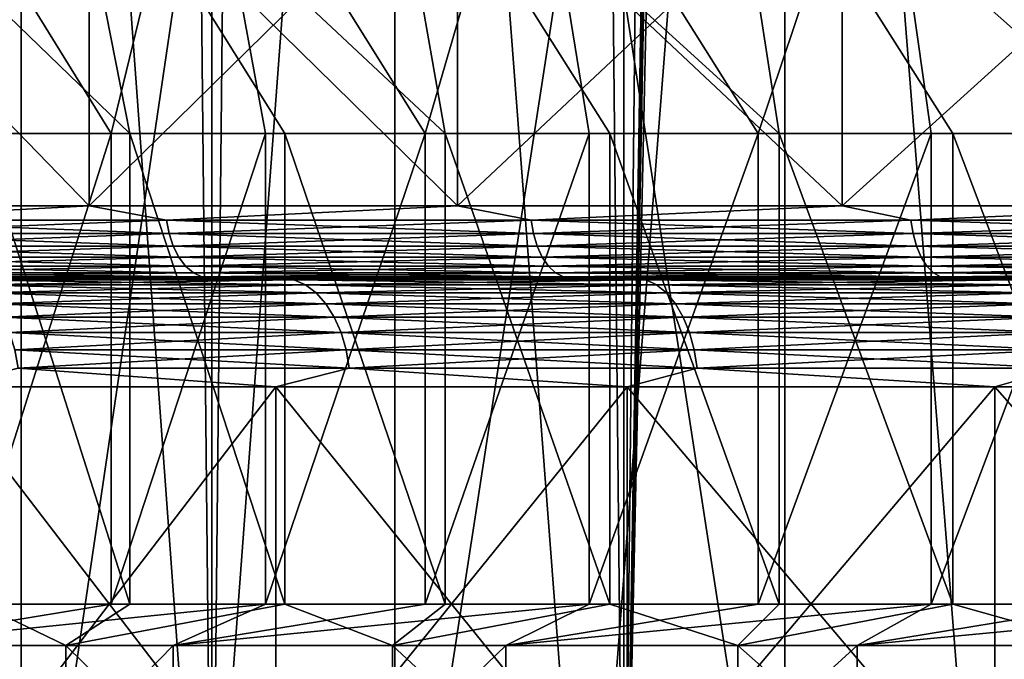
# Model space of a CAD drawing. Header units: metres. Extents: x -30 to 30, y -76 to 64.
# Tile 47 of 256: x -13.17 to -10.45, y -52.95 to -51.19. Entities that reach past the tile are written whole.
import ezdxf

# ---------------------------------------------------------------- set-up
doc = ezdxf.new("R2010")
doc.units = ezdxf.units.M
doc.layers.add('solid_508511', color=7, linetype='CONTINUOUS')

msp = doc.modelspace()

# ---------------------------------------------------------------- linework, layer by layer
at = {"layer": 'solid_508511'}
for points in [[(-13.734632, -54, -18.448845), (-13.734634, 57.5, -18.448843), (-12.638735, 57.5, -19.2162)], [(-12.638689, -54, 19.216232), (-12.638735, 57.5, 19.2162), (-13.734634, 57.5, 18.448843)], [(-13.734632, -54, 18.448845), (-12.638689, -54, 19.216232), (-13.734634, 57.5, 18.448843)], [(-12.638689, -54, -19.216232), (-13.734632, -54, -18.448845), (-12.638735, 57.5, -19.2162)], [(-12.638689, -54, -19.216232), (-12.638735, 57.5, -19.2162), (-11.499999, 57.5, -19.918583)], [(-11.499981, -54, 19.918594), (-11.499999, 57.5, 19.918583), (-12.638735, 57.5, 19.2162)], [(-12.638689, -54, 19.216232), (-11.499981, -54, 19.918594), (-12.638735, 57.5, 19.2162)], [(-11.499981, -54, -19.918594), (-12.638689, -54, -19.216232), (-11.499999, 57.5, -19.918583)], [(-10.599998, 30.00028, -20.411762), (-11.499981, -54, -19.918594), (-11.499999, 57.5, -19.918583)], [(-10.322361, -54, 20.55356), (-10.35, -0.000038, 20.539658), (-11.499999, 57.5, 19.918583)], [(-11.499981, -54, 19.918594), (-10.322361, -54, 20.55356), (-11.499999, 57.5, 19.918583)], [(-10.599998, 30.00028, -20.411762), (-10.599998, 0.000281, -20.411762), (-11.499981, -54, -19.918594)], [(-10.599998, 0.000281, -20.411762), (-10.575622, -0.718521, -20.424402), (-11.499981, -54, -19.918594)], [(-10.575622, -0.718521, -20.424402), (-10.502293, -1.435874, -20.462206), (-11.499981, -54, -19.918594)], [(-10.502293, -1.435874, -20.462206), (-10.379053, -2.15293, -20.52499), (-11.499981, -54, -19.918594)], [(-10.379053, -2.15293, -20.52499), (-10.322361, -54, -20.55356), (-11.499981, -54, -19.918594)], [(-13.662984, -54, -15.947504), (-13.165685, -47, -16.360464), (-14.147262, -47, -15.519495)], [(-13.662984, -54, 15.947504), (-14.147262, -47, 15.519495), (-13.165685, -47, 16.360464)], [(-13.662984, -54, -15.947504), (-13.165399, -54, -16.360693), (-13.165685, -47, -16.360464)], [(-13.165399, -54, 16.360693), (-13.662984, -54, 15.947504), (-13.165685, -47, 16.360464)], [(-12.655327, -54, -16.758362), (-12.133348, -47, -17.14006), (-13.165685, -47, -16.360464)], [(-13.165399, -54, -16.360693), (-12.655327, -54, -16.758362), (-13.165685, -47, -16.360464)], [(-13.165399, -54, 16.360693), (-13.165685, -47, 16.360464), (-12.133348, -47, 17.14006)], [(-12.655327, -54, 16.758362), (-13.165399, -54, 16.360693), (-12.133348, -47, 17.14006)], [(-12.655327, -54, -16.758362), (-12.133249, -54, -17.140135), (-12.133348, -47, -17.14006)], [(-12.133249, -54, 17.140135), (-12.655327, -54, 16.758362), (-12.133348, -47, 17.14006)], [(-11.055075, -54, -17.854561), (-11.054778, -47, -17.854742), (-12.133348, -47, -17.14006)], [(-11.599664, -54, -17.505651), (-11.055075, -54, -17.854561), (-12.133348, -47, -17.14006)], [(-12.133249, -54, -17.140135), (-11.599664, -54, -17.505651), (-12.133348, -47, -17.14006)], [(-12.133249, -54, 17.140135), (-12.133348, -47, 17.14006), (-11.054778, -47, 17.854742)], [(-11.599664, -54, 17.505651), (-12.133249, -54, 17.140135), (-11.054778, -47, 17.854742)], [(-11.055075, -54, 17.854561), (-11.599664, -54, 17.505651), (-11.054778, -47, 17.854742)], [(-11.055075, -54, -17.854561), (-10.499999, -54, -18.186533), (-11.054778, -47, -17.854742)], [(-10.499999, -54, 18.186533), (-11.055075, -54, 17.854561), (-11.054778, -47, 17.854742)], [(-10.499999, -54, -18.186533), (-9.935271, -47, -18.501095), (-11.054778, -47, -17.854742)], [(-10.499999, -54, 18.186533), (-11.054778, -47, 17.854742), (-9.935271, -47, 18.501095)], [(-10.499999, -54, -18.186533), (-9.934964, -54, -18.501257), (-9.935271, -47, -18.501095)], [(-9.934964, -54, 18.501257), (-10.499999, -54, 18.186533), (-9.935271, -47, 18.501095)], [(-12.865395, -51.5, -12.731521), (-13.062384, -50.5, -13.349817), (-13.899855, -50.5, -12.475469)], [(-12.865395, -51.5, -12.731521), (-13.899855, -50.5, -12.475469), (-13.279764, -51.5, -12.298694)], [(-12.917183, -51.5, 12.678974), (-13.536128, -50.5, 12.869207), (-12.673567, -50.5, 13.719481)], [(-13.329665, -51.5, 12.244592), (-13.536128, -50.5, 12.869207), (-12.917183, -51.5, 12.678974)], [(-11.994362, -51.5, -13.555268), (-12.169616, -50.5, -14.168408), (-13.062384, -50.5, -13.349817)], [(-12.436663, -51.5, -13.150643), (-13.062384, -50.5, -13.349817), (-12.865395, -51.5, -12.731521)], [(-11.994362, -51.5, -13.555268), (-13.062384, -50.5, -13.349817), (-12.436663, -51.5, -13.150643)], [(-12.917183, -51.5, 12.678974), (-12.673567, -50.5, 13.719481), (-12.490348, -51.5, 13.099665)], [(-12.049629, -51.5, 13.506163), (-12.673567, -50.5, 13.719481), (-11.758, -50.5, 14.511817)], [(-12.490348, -51.5, 13.099665), (-12.673567, -50.5, 13.719481), (-12.049629, -51.5, 13.506163)], [(-11.071388, -51.5, -14.319021), (-11.225897, -50.5, -14.927249), (-12.169616, -50.5, -14.168408)], [(-11.539145, -51.5, -13.944825), (-12.169616, -50.5, -14.168408), (-11.994362, -51.5, -13.555268)], [(-11.071388, -51.5, -14.319021), (-12.169616, -50.5, -14.168408), (-11.539145, -51.5, -13.944825)], [(-12.049629, -51.5, 13.506163), (-11.758, -50.5, 14.511817), (-11.595808, -51.5, 13.897742)], [(-11.12953, -51.5, 14.273877), (-11.758, -50.5, 14.511817), (-10.792572, -50.5, 15.243484)], [(-11.595808, -51.5, 13.897742), (-11.758, -50.5, 14.511817), (-11.12953, -51.5, 14.273877)], [(-10.099211, -51.5, -15.020517), (-10.234916, -50.5, -15.623378), (-11.225897, -50.5, -14.927249)], [(-10.591124, -51.5, -14.67781), (-11.225897, -50.5, -14.927249), (-11.071388, -51.5, -14.319021)], [(-10.099211, -51.5, -15.020517), (-11.225897, -50.5, -14.927249), (-10.591124, -51.5, -14.67781)], [(-11.12953, -51.5, 14.273877), (-10.792572, -50.5, 15.243484), (-10.651041, -51.5, 14.634388)], [(-10.160522, -51.5, 14.979113), (-10.792572, -50.5, 15.243484), (-9.782268, -50.5, 15.91071)], [(-10.651041, -51.5, 14.634388), (-10.792572, -50.5, 15.243484), (-10.160522, -51.5, 14.979113)], [(-13.945491, -51.700001, -15.297493), (-13.945491, -50.700001, -15.297493), (-12.977312, -50.700001, -16.126976)], [(-12.977312, -51.700001, -16.126976), (-13.945491, -51.700001, -15.297493), (-12.977312, -50.700001, -16.126976)], [(-12.977312, -51.700001, 16.126976), (-12.977312, -50.700001, 16.126976), (-13.945491, -50.700001, 15.297493)], [(-13.945491, -51.700001, 15.297493), (-12.977312, -51.700001, 16.126976), (-13.945491, -50.700001, 15.297493)], [(-12.977312, -51.700001, -16.126976), (-12.977312, -50.700001, -16.126976), (-11.959907, -50.700001, -16.895285)], [(-11.959907, -51.700001, -16.895285), (-12.977312, -51.700001, -16.126976), (-11.959907, -50.700001, -16.895285)], [(-11.959907, -51.700001, 16.895285), (-11.959907, -50.700001, 16.895285), (-12.977312, -50.700001, 16.126976)], [(-12.977312, -51.700001, 16.126976), (-11.959907, -51.700001, 16.895285), (-12.977312, -50.700001, 16.126976)], [(-11.959907, -51.700001, -16.895285), (-11.959907, -50.700001, -16.895285), (-10.897133, -50.700001, -17.599503)], [(-10.897133, -51.700001, -17.599503), (-11.959907, -51.700001, -16.895285), (-10.897133, -50.700001, -17.599503)], [(-10.897133, -51.700001, 17.599503), (-10.897133, -50.700001, 17.599503), (-11.959907, -50.700001, 16.895285)], [(-11.959907, -51.700001, 16.895285), (-10.897133, -51.700001, 17.599503), (-11.959907, -50.700001, 16.895285)], [(-10.897133, -51.700001, -17.599503), (-10.897133, -50.700001, -17.599503), (-9.793023, -50.700001, -18.236959)], [(-9.793023, -51.700001, -18.236959), (-10.897133, -51.700001, -17.599503), (-9.793023, -50.700001, -18.236959)], [(-9.793023, -51.700001, 18.236959), (-9.793023, -50.700001, 18.236959), (-10.897133, -50.700001, 17.599503)], [(-10.897133, -51.700001, 17.599503), (-9.793023, -51.700001, 18.236959), (-10.897133, -50.700001, 17.599503)], [(-12.917183, -51.5, 12.678974), (-12.917183, -52.799999, 12.678974), (-13.329665, -52.799999, 12.244592)], [(-13.329665, -51.5, 12.244592), (-12.917183, -51.5, 12.678974), (-13.329665, -52.799999, 12.244592)], [(-13.279764, -51.5, -12.298694), (-13.279764, -52.799999, -12.298694), (-12.865395, -52.799999, -12.731521)], [(-12.865395, -51.5, -12.731521), (-13.279764, -51.5, -12.298694), (-12.865395, -52.799999, -12.731521)], [(-12.490348, -51.5, 13.099665), (-12.490348, -52.799999, 13.099665), (-12.917183, -52.799999, 12.678974)], [(-12.917183, -51.5, 12.678974), (-12.490348, -51.5, 13.099665), (-12.917183, -52.799999, 12.678974)], [(-12.865395, -51.5, -12.731521), (-12.865395, -52.799999, -12.731521), (-12.436663, -52.799999, -13.150643)], [(-12.436663, -51.5, -13.150643), (-12.865395, -51.5, -12.731521), (-12.436663, -52.799999, -13.150643)], [(-12.049629, -51.5, 13.506163), (-12.049629, -52.799999, 13.506163), (-12.490348, -52.799999, 13.099665)], [(-12.490348, -51.5, 13.099665), (-12.049629, -51.5, 13.506163), (-12.490348, -52.799999, 13.099665)], [(-12.436663, -51.5, -13.150643), (-12.436663, -52.799999, -13.150643), (-11.994362, -52.799999, -13.555268)], [(-11.994362, -51.5, -13.555268), (-12.436663, -51.5, -13.150643), (-11.994362, -52.799999, -13.555268)], [(-11.595808, -51.5, 13.897742), (-11.595808, -52.799999, 13.897742), (-12.049629, -52.799999, 13.506163)], [(-12.049629, -51.5, 13.506163), (-11.595808, -51.5, 13.897742), (-12.049629, -52.799999, 13.506163)], [(-11.994362, -51.5, -13.555268), (-11.994362, -52.799999, -13.555268), (-11.539145, -52.799999, -13.944825)], [(-11.539145, -51.5, -13.944825), (-11.994362, -51.5, -13.555268), (-11.539145, -52.799999, -13.944825)], [(-11.12953, -51.5, 14.273877), (-11.12953, -52.799999, 14.273877), (-11.595808, -52.799999, 13.897742)], [(-11.595808, -51.5, 13.897742), (-11.12953, -51.5, 14.273877), (-11.595808, -52.799999, 13.897742)], [(-11.539145, -51.5, -13.944825), (-11.539145, -52.799999, -13.944825), (-11.071388, -52.799999, -14.319021)], [(-11.071388, -51.5, -14.319021), (-11.539145, -51.5, -13.944825), (-11.071388, -52.799999, -14.319021)], [(-10.651041, -51.5, 14.634388), (-10.651041, -52.799999, 14.634388), (-11.12953, -52.799999, 14.273877)], [(-11.12953, -51.5, 14.273877), (-10.651041, -51.5, 14.634388), (-11.12953, -52.799999, 14.273877)], [(-11.071388, -51.5, -14.319021), (-11.071388, -52.799999, -14.319021), (-10.591124, -52.799999, -14.67781)], [(-10.591124, -51.5, -14.67781), (-11.071388, -51.5, -14.319021), (-10.591124, -52.799999, -14.67781)], [(-10.160522, -51.5, 14.979113), (-10.160522, -52.799999, 14.979113), (-10.651041, -52.799999, 14.634388)], [(-10.651041, -51.5, 14.634388), (-10.160522, -51.5, 14.979113), (-10.651041, -52.799999, 14.634388)], [(-10.591124, -51.5, -14.67781), (-10.591124, -52.799999, -14.67781), (-10.099211, -52.799999, -15.020517)], [(-10.099211, -51.5, -15.020517), (-10.591124, -51.5, -14.67781), (-10.099211, -52.799999, -15.020517)], [(-13.724091, -51.739017, 15.491296), (-12.977312, -51.700001, 16.126976), (-13.945491, -51.700001, 15.297493)], [(-13.724091, -51.739017, -15.491296), (-13.945491, -51.700001, -15.297493), (-12.977312, -51.700001, -16.126976)], [(-13.724091, -51.739017, 15.491296), (-12.763711, -51.739017, 16.291674), (-12.977312, -51.700001, 16.126976)], [(-12.763711, -51.739017, -16.291674), (-13.724091, -51.739017, -15.491296), (-12.977312, -51.700001, -16.126976)], [(-12.763711, -51.739017, 16.291674), (-11.959907, -51.700001, 16.895285), (-12.977312, -51.700001, 16.126976)], [(-12.763711, -51.739017, -16.291674), (-12.977312, -51.700001, -16.126976), (-11.959907, -51.700001, -16.895285)], [(-12.763711, -51.739017, 16.291674), (-11.756757, -51.739017, 17.032604), (-11.959907, -51.700001, 16.895285)], [(-11.756757, -51.739017, -17.032604), (-12.763711, -51.739017, -16.291674), (-11.959907, -51.700001, -16.895285)], [(-11.756757, -51.739017, 17.032604), (-10.897133, -51.700001, 17.599503), (-11.959907, -51.700001, 16.895285)], [(-11.756757, -51.739017, -17.032604), (-11.959907, -51.700001, -16.895285), (-10.897133, -51.700001, -17.599503)], [(-11.756757, -51.739017, 17.032604), (-10.706904, -51.739017, 17.711384), (-10.897133, -51.700001, 17.599503)], [(-10.706904, -51.739017, -17.711384), (-11.756757, -51.739017, -17.032604), (-10.897133, -51.700001, -17.599503)], [(-10.706904, -51.739017, 17.711384), (-9.793023, -51.700001, 18.236959), (-10.897133, -51.700001, 17.599503)], [(-10.706904, -51.739017, -17.711384), (-10.897133, -51.700001, -17.599503), (-9.793023, -51.700001, -18.236959)], [(-10.706904, -51.739017, 17.711384), (-9.617984, -51.739017, 18.325537), (-9.793023, -51.700001, 18.236959)], [(-9.617984, -51.739017, -18.325537), (-10.706904, -51.739017, -17.711384), (-9.793023, -51.700001, -18.236959)], [(-12.756682, -51.776573, 16.282701), (-12.763711, -51.739017, 16.291674), (-13.724091, -51.739017, 15.491296)], [(-13.716534, -51.776573, 15.482766), (-12.756682, -51.776573, 16.282701), (-13.724091, -51.739017, 15.491296)], [(-13.716534, -51.776573, -15.482766), (-13.724091, -51.739017, -15.491296), (-12.763711, -51.739017, -16.291674)], [(-12.756682, -51.776573, -16.282701), (-13.716534, -51.776573, -15.482766), (-12.763711, -51.739017, -16.291674)], [(-11.750283, -51.776573, 17.023224), (-11.756757, -51.739017, 17.032604), (-12.763711, -51.739017, 16.291674)], [(-12.756682, -51.776573, 16.282701), (-11.750283, -51.776573, 17.023224), (-12.763711, -51.739017, 16.291674)], [(-12.756682, -51.776573, -16.282701), (-12.763711, -51.739017, -16.291674), (-11.756757, -51.739017, -17.032604)], [(-11.750283, -51.776573, -17.023224), (-12.756682, -51.776573, -16.282701), (-11.756757, -51.739017, -17.032604)], [(-10.701009, -51.776573, 17.701632), (-10.706904, -51.739017, 17.711384), (-11.756757, -51.739017, 17.032604)], [(-11.750283, -51.776573, 17.023224), (-10.701009, -51.776573, 17.701632), (-11.756757, -51.739017, 17.032604)], [(-11.750283, -51.776573, -17.023224), (-11.756757, -51.739017, -17.032604), (-10.706904, -51.739017, -17.711384)], [(-10.701009, -51.776573, -17.701632), (-11.750283, -51.776573, -17.023224), (-10.706904, -51.739017, -17.711384)], [(-9.612688, -51.776573, 18.315447), (-9.617984, -51.739017, 18.325537), (-10.706904, -51.739017, 17.711384)], [(-10.701009, -51.776573, 17.701632), (-9.612688, -51.776573, 18.315447), (-10.706904, -51.739017, 17.711384)], [(-10.701009, -51.776573, -17.701632), (-10.706904, -51.739017, -17.711384), (-9.617984, -51.739017, -18.325537)], [(-9.612688, -51.776573, -18.315447), (-10.701009, -51.776573, -17.701632), (-9.617984, -51.739017, -18.325537)], [(-12.745267, -51.81118, 16.268131), (-12.756682, -51.776573, 16.282701), (-13.716534, -51.776573, 15.482766)], [(-13.704259, -51.81118, 15.46891), (-12.745267, -51.81118, 16.268131), (-13.716534, -51.776573, 15.482766)], [(-13.704259, -51.81118, -15.46891), (-13.716534, -51.776573, -15.482766), (-12.756682, -51.776573, -16.282701)], [(-12.745267, -51.81118, -16.268131), (-13.704259, -51.81118, -15.46891), (-12.756682, -51.776573, -16.282701)], [(-11.739768, -51.81118, 17.00799), (-11.750283, -51.776573, 17.023224), (-12.756682, -51.776573, 16.282701)], [(-12.745267, -51.81118, 16.268131), (-11.739768, -51.81118, 17.00799), (-12.756682, -51.776573, 16.282701)], [(-12.745267, -51.81118, -16.268131), (-12.756682, -51.776573, -16.282701), (-11.750283, -51.776573, -17.023224)], [(-11.739768, -51.81118, -17.00799), (-12.745267, -51.81118, -16.268131), (-11.750283, -51.776573, -17.023224)], [(-10.691433, -51.81118, 17.685789), (-10.701009, -51.776573, 17.701632), (-11.750283, -51.776573, 17.023224)], [(-11.739768, -51.81118, 17.00799), (-10.691433, -51.81118, 17.685789), (-11.750283, -51.776573, 17.023224)], [(-11.739768, -51.81118, -17.00799), (-11.750283, -51.776573, -17.023224), (-10.701009, -51.776573, -17.701632)], [(-10.691433, -51.81118, -17.685789), (-11.739768, -51.81118, -17.00799), (-10.701009, -51.776573, -17.701632)], [(-9.604085, -51.81118, 18.299055), (-9.612688, -51.776573, 18.315447), (-10.701009, -51.776573, 17.701632)], [(-10.691433, -51.81118, 17.685789), (-9.604085, -51.81118, 18.299055), (-10.701009, -51.776573, 17.701632)], [(-10.691433, -51.81118, -17.685789), (-10.701009, -51.776573, -17.701632), (-9.612688, -51.776573, -18.315447)], [(-9.604085, -51.81118, -18.299055), (-10.691433, -51.81118, -17.685789), (-9.612688, -51.776573, -18.315447)], [(-12.729902, -51.841503, 16.24852), (-12.745267, -51.81118, 16.268131), (-13.704259, -51.81118, 15.46891)], [(-13.687739, -51.841503, 15.450263), (-12.729902, -51.841503, 16.24852), (-13.704259, -51.81118, 15.46891)], [(-13.687739, -51.841503, -15.450263), (-13.704259, -51.81118, -15.46891), (-12.745267, -51.81118, -16.268131)], [(-12.729902, -51.841503, -16.24852), (-13.687739, -51.841503, -15.450263), (-12.745267, -51.81118, -16.268131)], [(-11.725616, -51.841503, 16.987488), (-11.739768, -51.81118, 17.00799), (-12.745267, -51.81118, 16.268131)], [(-12.729902, -51.841503, 16.24852), (-11.725616, -51.841503, 16.987488), (-12.745267, -51.81118, 16.268131)], [(-12.729902, -51.841503, -16.24852), (-12.745267, -51.81118, -16.268131), (-11.739768, -51.81118, -17.00799)], [(-11.725616, -51.841503, -16.987488), (-12.729902, -51.841503, -16.24852), (-11.739768, -51.81118, -17.00799)], [(-10.678545, -51.841503, 17.664471), (-10.691433, -51.81118, 17.685789), (-11.739768, -51.81118, 17.00799)], [(-11.725616, -51.841503, 16.987488), (-10.678545, -51.841503, 17.664471), (-11.739768, -51.81118, 17.00799)], [(-11.725616, -51.841503, -16.987488), (-11.739768, -51.81118, -17.00799), (-10.691433, -51.81118, -17.685789)], [(-10.678545, -51.841503, -17.664471), (-11.725616, -51.841503, -16.987488), (-10.691433, -51.81118, -17.685789)], [(-9.592508, -51.841503, 18.276997), (-9.604085, -51.81118, 18.299055), (-10.691433, -51.81118, 17.685789)], [(-10.678545, -51.841503, 17.664471), (-9.592508, -51.841503, 18.276997), (-10.691433, -51.81118, 17.685789)], [(-10.678545, -51.841503, -17.664471), (-10.691433, -51.81118, -17.685789), (-9.604085, -51.81118, -18.299055)], [(-9.592508, -51.841503, -18.276997), (-10.678545, -51.841503, -17.664471), (-9.604085, -51.81118, -18.299055)], [(-12.711183, -51.866383, 16.224627), (-12.729902, -51.841503, 16.24852), (-13.687739, -51.841503, 15.450263)], [(-13.66761, -51.866383, 15.427543), (-12.711183, -51.866383, 16.224627), (-13.687739, -51.841503, 15.450263)], [(-13.66761, -51.866383, -15.427543), (-13.687739, -51.841503, -15.450263), (-12.729902, -51.841503, -16.24852)], [(-12.711183, -51.866383, -16.224627), (-13.66761, -51.866383, -15.427543), (-12.729902, -51.841503, -16.24852)], [(-11.708373, -51.866383, 16.962507), (-11.725616, -51.841503, 16.987488), (-12.729902, -51.841503, 16.24852)], [(-12.711183, -51.866383, 16.224627), (-11.708373, -51.866383, 16.962507), (-12.729902, -51.841503, 16.24852)], [(-12.711183, -51.866383, -16.224627), (-12.729902, -51.841503, -16.24852), (-11.725616, -51.841503, -16.987488)], [(-11.708373, -51.866383, -16.962507), (-12.711183, -51.866383, -16.224627), (-11.725616, -51.841503, -16.987488)], [(-10.662841, -51.866383, 17.638494), (-10.678545, -51.841503, 17.664471), (-11.725616, -51.841503, 16.987488)], [(-11.708373, -51.866383, 16.962507), (-10.662841, -51.866383, 17.638494), (-11.725616, -51.841503, 16.987488)], [(-11.708373, -51.866383, -16.962507), (-11.725616, -51.841503, -16.987488), (-10.678545, -51.841503, -17.664471)], [(-10.662841, -51.866383, -17.638494), (-11.708373, -51.866383, -16.962507), (-10.678545, -51.841503, -17.664471)], [(-9.578402, -51.866383, 18.25012), (-9.592508, -51.841503, 18.276997), (-10.678545, -51.841503, 17.664471)], [(-10.662841, -51.866383, 17.638494), (-9.578402, -51.866383, 18.25012), (-10.678545, -51.841503, 17.664471)], [(-10.662841, -51.866383, -17.638494), (-10.678545, -51.841503, -17.664471), (-9.592508, -51.841503, -18.276997)], [(-9.578402, -51.866383, -18.25012), (-10.662841, -51.866383, -17.638494), (-9.592508, -51.841503, -18.276997)], [(-12.689827, -51.88485, 16.197367), (-12.711183, -51.866383, 16.224627), (-13.66761, -51.866383, 15.427543)], [(-13.644648, -51.88485, 15.401623), (-12.689827, -51.88485, 16.197367), (-13.66761, -51.866383, 15.427543)], [(-13.644648, -51.88485, -15.401623), (-13.66761, -51.866383, -15.427543), (-12.711183, -51.866383, -16.224627)], [(-12.689827, -51.88485, -16.197367), (-13.644648, -51.88485, -15.401623), (-12.711183, -51.866383, -16.224627)], [(-12.666657, -51.896202, 16.167793), (-12.689827, -51.88485, 16.197367), (-13.644648, -51.88485, 15.401623)], [(-13.619735, -51.896202, 15.373503), (-12.666657, -51.896202, 16.167793), (-13.644648, -51.88485, 15.401623)], [(-13.619735, -51.896202, -15.373503), (-13.644648, -51.88485, -15.401623), (-12.689827, -51.88485, -16.197367)], [(-12.666657, -51.896202, -16.167793), (-13.619735, -51.896202, -15.373503), (-12.689827, -51.88485, -16.197367)], [(-11.688702, -51.88485, 16.934008), (-11.708373, -51.866383, 16.962507), (-12.711183, -51.866383, 16.224627)], [(-12.689827, -51.88485, 16.197367), (-11.688702, -51.88485, 16.934008), (-12.711183, -51.866383, 16.224627)], [(-12.689827, -51.88485, -16.197367), (-12.711183, -51.866383, -16.224627), (-11.708373, -51.866383, -16.962507)], [(-11.688702, -51.88485, -16.934008), (-12.689827, -51.88485, -16.197367), (-11.708373, -51.866383, -16.962507)], [(-11.667361, -51.896202, 16.90309), (-11.688702, -51.88485, 16.934008), (-12.689827, -51.88485, 16.197367)], [(-12.666657, -51.896202, 16.167793), (-11.667361, -51.896202, 16.90309), (-12.689827, -51.88485, 16.197367)], [(-12.666657, -51.896202, -16.167793), (-12.689827, -51.88485, -16.197367), (-11.688702, -51.88485, -16.934008)], [(-11.667361, -51.896202, -16.90309), (-12.666657, -51.896202, -16.167793), (-11.688702, -51.88485, -16.934008)], [(-10.644927, -51.88485, 17.60886), (-10.662841, -51.866383, 17.638494), (-11.708373, -51.866383, 16.962507)], [(-11.688702, -51.88485, 16.934008), (-10.644927, -51.88485, 17.60886), (-11.708373, -51.866383, 16.962507)], [(-11.688702, -51.88485, -16.934008), (-11.708373, -51.866383, -16.962507), (-10.662841, -51.866383, -17.638494)], [(-10.644927, -51.88485, -17.60886), (-11.688702, -51.88485, -16.934008), (-10.662841, -51.866383, -17.638494)], [(-10.625491, -51.896202, 17.57671), (-10.644927, -51.88485, 17.60886), (-11.688702, -51.88485, 16.934008)], [(-11.667361, -51.896202, 16.90309), (-10.625491, -51.896202, 17.57671), (-11.688702, -51.88485, 16.934008)], [(-11.667361, -51.896202, -16.90309), (-11.688702, -51.88485, -16.934008), (-10.644927, -51.88485, -17.60886)], [(-10.625491, -51.896202, -17.57671), (-11.667361, -51.896202, -16.90309), (-10.644927, -51.88485, -17.60886)], [(-9.562309, -51.88485, 18.219458), (-9.578402, -51.866383, 18.25012), (-10.662841, -51.866383, 17.638494)], [(-10.644927, -51.88485, 17.60886), (-9.562309, -51.88485, 18.219458), (-10.662841, -51.866383, 17.638494)], [(-10.644927, -51.88485, -17.60886), (-10.662841, -51.866383, -17.638494), (-9.578402, -51.866383, -18.25012)], [(-9.562309, -51.88485, -18.219458), (-10.644927, -51.88485, -17.60886), (-9.578402, -51.866383, -18.25012)], [(-9.54485, -51.896202, 18.186193), (-9.562309, -51.88485, 18.219458), (-10.644927, -51.88485, 17.60886)], [(-10.625491, -51.896202, 17.57671), (-9.54485, -51.896202, 18.186193), (-10.644927, -51.88485, 17.60886)], [(-10.625491, -51.896202, -17.57671), (-10.644927, -51.88485, -17.60886), (-9.562309, -51.88485, -18.219458)], [(-9.54485, -51.896202, -18.186193), (-10.625491, -51.896202, -17.57671), (-9.562309, -51.88485, -18.219458)], [(-13.619735, -51.896202, 15.373503), (-13.809308, -51.900002, 15.151006), (-12.85034, -51.900002, 15.972437)], [(-13.586904, -51.900002, 14.471299), (-12.85034, -51.900002, 15.972437), (-13.809308, -51.900002, 15.151006)], [(-13.619735, -51.896202, -15.373503), (-12.850335, -51.900002, -15.972441), (-13.809303, -51.900002, -15.15101)], [(-13.586899, -51.900002, -14.471304), (-13.809303, -51.900002, -15.15101), (-12.850335, -51.900002, -15.972441)], [(-12.666657, -51.896202, -16.167793), (-12.850335, -51.900002, -15.972441), (-13.619735, -51.896202, -15.373503)], [(-13.619735, -51.896202, 15.373503), (-12.85034, -51.900002, 15.972437), (-12.666657, -51.896202, 16.167793)], [(-13.586904, -51.900002, 14.471299), (-12.651354, -51.900002, 15.295939), (-12.85034, -51.900002, 15.972437)], [(-13.338006, -51.904495, 14.631096), (-12.651354, -51.900002, 15.295939), (-13.586904, -51.900002, 14.471299)], [(-12.651348, -51.900002, -15.295943), (-13.586899, -51.900002, -14.471304), (-12.850335, -51.900002, -15.972441)], [(-13.338006, -51.904495, -14.631096), (-13.586899, -51.900002, -14.471304), (-12.651348, -51.900002, -15.295943)], [(-12.412004, -51.904495, 15.424445), (-12.651354, -51.900002, 15.295939), (-13.338006, -51.904495, 14.631096)], [(-13.338006, -51.904495, -14.631096), (-12.651348, -51.900002, -15.295943), (-12.412004, -51.904495, -15.424445)], [(-13.338006, -51.904495, -14.631096), (-12.412004, -51.904495, -15.424445), (-13.303932, -51.917984, -14.593719)], [(-13.338006, -51.904495, 14.631096), (-13.303932, -51.917984, 14.593719), (-12.380297, -51.917984, 15.385041)], [(-12.412004, -51.904495, 15.424445), (-13.338006, -51.904495, 14.631096), (-12.380297, -51.917984, 15.385041)], [(-12.412004, -51.904495, -15.424445), (-12.380297, -51.917984, -15.385041), (-13.303932, -51.917984, -14.593719)], [(-12.666657, -51.896202, 16.167793), (-12.85034, -51.900002, 15.972437), (-11.842555, -51.900002, 16.733315)], [(-12.651354, -51.900002, 15.295939), (-11.842555, -51.900002, 16.733315), (-12.85034, -51.900002, 15.972437)], [(-12.666657, -51.896202, -16.167793), (-11.842549, -51.900002, -16.733318), (-12.850335, -51.900002, -15.972441)], [(-12.651348, -51.900002, -15.295943), (-12.850335, -51.900002, -15.972441), (-11.842549, -51.900002, -16.733318)], [(-11.667361, -51.896202, -16.90309), (-11.842549, -51.900002, -16.733318), (-12.666657, -51.896202, -16.167793)], [(-12.666657, -51.896202, 16.167793), (-11.842555, -51.900002, 16.733315), (-11.667361, -51.896202, 16.90309)], [(-12.651354, -51.900002, 15.295939), (-11.665837, -51.900002, 16.060221), (-11.842555, -51.900002, 16.733315)], [(-12.412004, -51.904495, 15.424445), (-11.665837, -51.900002, 16.060221), (-12.651354, -51.900002, 15.295939)], [(-11.665833, -51.900002, -16.060223), (-12.651348, -51.900002, -15.295943), (-11.842549, -51.900002, -16.733318)], [(-12.412004, -51.904495, -15.424445), (-12.651348, -51.900002, -15.295943), (-11.665833, -51.900002, -16.060223)], [(-11.43892, -51.904495, 16.159285), (-11.665837, -51.900002, 16.060221), (-12.412004, -51.904495, 15.424445)], [(-12.412004, -51.904495, -15.424445), (-11.665833, -51.900002, -16.060223), (-11.43892, -51.904495, -16.159285)], [(-12.412004, -51.904495, -15.424445), (-11.43892, -51.904495, -16.159285), (-12.380297, -51.917984, -15.385041)], [(-12.412004, -51.904495, 15.424445), (-12.380297, -51.917984, 15.385041), (-11.409698, -51.917984, 16.118004)], [(-11.43892, -51.904495, 16.159285), (-12.412004, -51.904495, 15.424445), (-11.409698, -51.917984, 16.118004)], [(-11.43892, -51.904495, -16.159285), (-11.409698, -51.917984, -16.118004), (-12.380297, -51.917984, -15.385041)], [(-11.667361, -51.896202, 16.90309), (-11.842555, -51.900002, 16.733315), (-10.789824, -51.900002, 17.43071)], [(-11.665837, -51.900002, 16.060221), (-10.789824, -51.900002, 17.43071), (-11.842555, -51.900002, 16.733315)], [(-11.667361, -51.896202, -16.90309), (-10.789819, -51.900002, -17.430714), (-11.842549, -51.900002, -16.733318)], [(-11.665833, -51.900002, -16.060223), (-11.842549, -51.900002, -16.733318), (-10.789819, -51.900002, -17.430714)], [(-10.625491, -51.896202, -17.57671), (-10.789819, -51.900002, -17.430714), (-11.667361, -51.896202, -16.90309)], [(-11.667361, -51.896202, 16.90309), (-10.789824, -51.900002, 17.43071), (-10.625491, -51.896202, 17.57671)], [(-11.665837, -51.900002, 16.060221), (-10.63423, -51.900002, 16.761133), (-10.789824, -51.900002, 17.43071)], [(-11.43892, -51.904495, 16.159285), (-10.63423, -51.900002, 16.761133), (-11.665837, -51.900002, 16.060221)], [(-10.634225, -51.900002, -16.761137), (-11.665833, -51.900002, -16.060223), (-10.789819, -51.900002, -17.430714)], [(-11.43892, -51.904495, -16.159285), (-11.665833, -51.900002, -16.060223), (-10.634225, -51.900002, -16.761137)], [(-10.422444, -51.904495, 16.832825), (-10.63423, -51.900002, 16.761133), (-11.43892, -51.904495, 16.159285)], [(-11.43892, -51.904495, -16.159285), (-10.634225, -51.900002, -16.761137), (-10.422444, -51.904495, -16.832825)], [(-11.43892, -51.904495, -16.159285), (-10.422444, -51.904495, -16.832825), (-11.409698, -51.917984, -16.118004)], [(-11.43892, -51.904495, 16.159285), (-11.409698, -51.917984, 16.118004), (-10.395819, -51.917984, 16.789824)], [(-10.422444, -51.904495, 16.832825), (-11.43892, -51.904495, 16.159285), (-10.395819, -51.917984, 16.789824)], [(-10.422444, -51.904495, -16.832825), (-10.395819, -51.917984, -16.789824), (-11.409698, -51.917984, -16.118004)], [(-10.625491, -51.896202, 17.57671), (-10.789824, -51.900002, 17.43071), (-9.696236, -51.900002, 18.06192)], [(-10.63423, -51.900002, 16.761133), (-9.696236, -51.900002, 18.06192), (-10.789824, -51.900002, 17.43071)], [(-10.625491, -51.896202, -17.57671), (-9.69623, -51.900002, -18.061924), (-10.789819, -51.900002, -17.430714)], [(-10.634225, -51.900002, -16.761137), (-10.789819, -51.900002, -17.430714), (-9.69623, -51.900002, -18.061924)], [(-10.63423, -51.900002, 16.761133), (-9.560732, -51.900002, 17.39583), (-9.696236, -51.900002, 18.06192)], [(-10.422444, -51.904495, 16.832825), (-9.560732, -51.900002, 17.39583), (-10.63423, -51.900002, 16.761133)], [(-9.560726, -51.900002, -17.395832), (-10.634225, -51.900002, -16.761137), (-9.69623, -51.900002, -18.061924)], [(-10.422444, -51.904495, -16.832825), (-10.634225, -51.900002, -16.761137), (-9.560726, -51.900002, -17.395832)], [(-9.54485, -51.896202, -18.186193), (-9.69623, -51.900002, -18.061924), (-10.625491, -51.896202, -17.57671)], [(-10.625491, -51.896202, 17.57671), (-9.696236, -51.900002, 18.06192), (-9.54485, -51.896202, 18.186193)], [(-13.303932, -51.917984, -14.593719), (-12.380297, -51.917984, -15.385041), (-13.271957, -51.940063, -14.558643)], [(-13.303932, -51.917984, 14.593719), (-13.271957, -51.940063, 14.558643), (-12.350541, -51.940063, 15.348064)], [(-12.380297, -51.917984, 15.385041), (-13.303932, -51.917984, 14.593719), (-12.350541, -51.940063, 15.348064)], [(-12.380297, -51.917984, -15.385041), (-12.350541, -51.940063, -15.348064), (-13.271957, -51.940063, -14.558643)], [(-13.271957, -51.940063, -14.558643), (-12.350541, -51.940063, -15.348064), (-13.243053, -51.970051, -14.526937)], [(-13.271957, -51.940063, 14.558643), (-13.243053, -51.970051, 14.526937), (-12.323645, -51.970051, 15.314639)], [(-12.350541, -51.940063, 15.348064), (-13.271957, -51.940063, 14.558643), (-12.323645, -51.970051, 15.314639)], [(-12.350541, -51.940063, -15.348064), (-12.323645, -51.970051, -15.314639), (-13.243053, -51.970051, -14.526937)], [(-12.380297, -51.917984, -15.385041), (-11.409698, -51.917984, -16.118004), (-12.350541, -51.940063, -15.348064)], [(-12.380297, -51.917984, 15.385041), (-12.350541, -51.940063, 15.348064), (-11.382276, -51.940063, 16.079264)], [(-11.409698, -51.917984, 16.118004), (-12.380297, -51.917984, 15.385041), (-11.382276, -51.940063, 16.079264)], [(-11.409698, -51.917984, -16.118004), (-11.382276, -51.940063, -16.079264), (-12.350541, -51.940063, -15.348064)], [(-12.350541, -51.940063, -15.348064), (-11.382276, -51.940063, -16.079264), (-12.323645, -51.970051, -15.314639)], [(-12.350541, -51.940063, 15.348064), (-12.323645, -51.970051, 15.314639), (-11.357488, -51.970051, 16.044247)], [(-11.382276, -51.940063, 16.079264), (-12.350541, -51.940063, 15.348064), (-11.357488, -51.970051, 16.044247)], [(-11.382276, -51.940063, -16.079264), (-11.357488, -51.970051, -16.044247), (-12.323645, -51.970051, -15.314639)], [(-11.409698, -51.917984, -16.118004), (-10.395819, -51.917984, -16.789824), (-11.382276, -51.940063, -16.079264)], [(-11.409698, -51.917984, 16.118004), (-11.382276, -51.940063, 16.079264), (-10.370833, -51.940063, 16.74947)], [(-10.395819, -51.917984, 16.789824), (-11.409698, -51.917984, 16.118004), (-10.370833, -51.940063, 16.74947)], [(-10.395819, -51.917984, -16.789824), (-10.370833, -51.940063, -16.74947), (-11.382276, -51.940063, -16.079264)], [(-11.382276, -51.940063, -16.079264), (-10.370833, -51.940063, -16.74947), (-11.357488, -51.970051, -16.044247)], [(-11.382276, -51.940063, 16.079264), (-11.357488, -51.970051, 16.044247), (-10.348248, -51.970051, 16.712994)], [(-10.370833, -51.940063, 16.74947), (-11.382276, -51.940063, 16.079264), (-10.348248, -51.970051, 16.712994)], [(-10.370833, -51.940063, -16.74947), (-10.348248, -51.970051, -16.712994), (-11.357488, -51.970051, -16.044247)], [(-13.243053, -51.970051, -14.526937), (-12.323645, -51.970051, -15.314639), (-13.218102, -52.007042, -14.499568)], [(-13.243053, -51.970051, 14.526937), (-13.218102, -52.007042, 14.499568), (-12.300426, -52.007042, 15.285785)], [(-12.323645, -51.970051, 15.314639), (-13.243053, -51.970051, 14.526937), (-12.300426, -52.007042, 15.285785)], [(-12.323645, -51.970051, -15.314639), (-12.300426, -52.007042, -15.285785), (-13.218102, -52.007042, -14.499568)], [(-12.323645, -51.970051, -15.314639), (-11.357488, -51.970051, -16.044247), (-12.300426, -52.007042, -15.285785)], [(-12.323645, -51.970051, 15.314639), (-12.300426, -52.007042, 15.285785), (-11.336089, -52.007042, 16.014019)], [(-11.357488, -51.970051, 16.044247), (-12.323645, -51.970051, 15.314639), (-11.336089, -52.007042, 16.014019)], [(-11.357488, -51.970051, -16.044247), (-11.336089, -52.007042, -16.014019), (-12.300426, -52.007042, -15.285785)], [(-11.357488, -51.970051, -16.044247), (-10.348248, -51.970051, -16.712994), (-11.336089, -52.007042, -16.014019)], [(-11.357488, -51.970051, 16.044247), (-11.336089, -52.007042, 16.014019), (-10.328751, -52.007042, 16.681505)], [(-10.348248, -51.970051, 16.712994), (-11.357488, -51.970051, 16.044247), (-10.328751, -52.007042, 16.681505)], [(-10.348248, -51.970051, -16.712994), (-10.328751, -52.007042, -16.681505), (-11.336089, -52.007042, -16.014019)], [(-13.218102, -52.007042, -14.499568), (-12.300426, -52.007042, -15.285785), (-13.197863, -52.049908, -14.477365)], [(-13.218102, -52.007042, 14.499568), (-13.197863, -52.049908, 14.477365), (-12.28159, -52.049908, 15.262379)], [(-12.300426, -52.007042, 15.285785), (-13.218102, -52.007042, 14.499568), (-12.28159, -52.049908, 15.262379)], [(-12.300426, -52.007042, -15.285785), (-12.28159, -52.049908, -15.262379), (-13.197863, -52.049908, -14.477365)], [(-12.300426, -52.007042, -15.285785), (-11.336089, -52.007042, -16.014019), (-12.28159, -52.049908, -15.262379)], [(-12.300426, -52.007042, 15.285785), (-12.28159, -52.049908, 15.262379), (-11.31873, -52.049908, 15.989497)], [(-11.336089, -52.007042, 16.014019), (-12.300426, -52.007042, 15.285785), (-11.31873, -52.049908, 15.989497)], [(-11.336089, -52.007042, -16.014019), (-11.31873, -52.049908, -15.989497), (-12.28159, -52.049908, -15.262379)], [(-11.336089, -52.007042, -16.014019), (-10.328751, -52.007042, -16.681505), (-11.31873, -52.049908, -15.989497)], [(-11.336089, -52.007042, 16.014019), (-11.31873, -52.049908, 15.989497), (-10.312935, -52.049908, 16.655962)], [(-10.328751, -52.007042, 16.681505), (-11.336089, -52.007042, 16.014019), (-10.312935, -52.049908, 16.655962)], [(-10.328751, -52.007042, -16.681505), (-10.312935, -52.049908, -16.655962), (-11.31873, -52.049908, -15.989497)], [(-13.197863, -52.049908, -14.477365), (-12.28159, -52.049908, -15.262379), (-13.182951, -52.097343, -14.461008)], [(-13.197863, -52.049908, 14.477365), (-13.182951, -52.097343, 14.461008), (-12.267715, -52.097343, 15.245134)], [(-12.28159, -52.049908, 15.262379), (-13.197863, -52.049908, 14.477365), (-12.267715, -52.097343, 15.245134)], [(-12.28159, -52.049908, -15.262379), (-12.267715, -52.097343, -15.245134), (-13.182951, -52.097343, -14.461008)], [(-12.28159, -52.049908, -15.262379), (-11.31873, -52.049908, -15.989497), (-12.267715, -52.097343, -15.245134)], [(-12.28159, -52.049908, 15.262379), (-12.267715, -52.097343, 15.245134), (-11.305942, -52.097343, 15.971431)], [(-11.31873, -52.049908, 15.989497), (-12.28159, -52.049908, 15.262379), (-11.305942, -52.097343, 15.971431)], [(-11.31873, -52.049908, -15.989497), (-11.305942, -52.097343, -15.971431), (-12.267715, -52.097343, -15.245134)], [(-11.31873, -52.049908, -15.989497), (-10.312935, -52.049908, -16.655962), (-11.305942, -52.097343, -15.971431)], [(-11.31873, -52.049908, 15.989497), (-11.305942, -52.097343, 15.971431), (-10.301283, -52.097343, 16.637142)], [(-10.312935, -52.049908, 16.655962), (-11.31873, -52.049908, 15.989497), (-10.301283, -52.097343, 16.637142)], [(-10.312935, -52.049908, -16.655962), (-10.301283, -52.097343, -16.637142), (-11.305942, -52.097343, -15.971431)], [(-13.182951, -52.097343, -14.461008), (-12.267715, -52.097343, -15.245134), (-13.17382, -52.147907, -14.450993)], [(-13.182951, -52.097343, 14.461008), (-13.17382, -52.147907, 14.450993), (-12.259217, -52.147907, 15.234576)], [(-12.267715, -52.097343, 15.245134), (-13.182951, -52.097343, 14.461008), (-12.259217, -52.147907, 15.234576)], [(-12.267715, -52.097343, -15.245134), (-12.259217, -52.147907, -15.234576), (-13.17382, -52.147907, -14.450993)], [(-12.267715, -52.097343, -15.245134), (-11.305942, -52.097343, -15.971431), (-12.259217, -52.147907, -15.234576)], [(-12.267715, -52.097343, 15.245134), (-12.259217, -52.147907, 15.234576), (-11.298112, -52.147907, 15.96037)], [(-11.305942, -52.097343, 15.971431), (-12.267715, -52.097343, 15.245134), (-11.298112, -52.147907, 15.96037)], [(-11.305942, -52.097343, -15.971431), (-11.298112, -52.147907, -15.96037), (-12.259217, -52.147907, -15.234576)], [(-11.305942, -52.097343, -15.971431), (-10.301283, -52.097343, -16.637142), (-11.298112, -52.147907, -15.96037)], [(-11.305942, -52.097343, 15.971431), (-11.298112, -52.147907, 15.96037), (-10.294148, -52.147907, 16.62562)], [(-10.301283, -52.097343, 16.637142), (-11.305942, -52.097343, 15.971431), (-10.294148, -52.147907, 16.62562)], [(-10.301283, -52.097343, -16.637142), (-10.294148, -52.147907, -16.62562), (-11.298112, -52.147907, -15.96037)], [(-13.17382, -52.147907, -14.450993), (-12.46163, -52.200001, -15.063541), (-13.382888, -52.200001, -14.251345)], [(-13.17382, -52.147907, 14.450993), (-13.382888, -52.200001, 14.251345), (-12.46163, -52.200001, 15.063541)], [(-13.17382, -52.147907, -14.450993), (-12.259217, -52.147907, -15.234576), (-12.46163, -52.200001, -15.063541)], [(-12.259217, -52.147907, 15.234576), (-13.17382, -52.147907, 14.450993), (-12.46163, -52.200001, 15.063541)], [(-12.259217, -52.147907, -15.234576), (-11.491191, -52.200001, -15.81629), (-12.46163, -52.200001, -15.063541)], [(-12.259217, -52.147907, 15.234576), (-12.46163, -52.200001, 15.063541), (-11.491191, -52.200001, 15.81629)], [(-12.259217, -52.147907, -15.234576), (-11.298112, -52.147907, -15.96037), (-11.491191, -52.200001, -15.81629)], [(-11.298112, -52.147907, 15.96037), (-12.259217, -52.147907, 15.234576), (-11.491191, -52.200001, 15.81629)], [(-11.298112, -52.147907, -15.96037), (-10.475402, -52.200001, -16.506618), (-11.491191, -52.200001, -15.81629)], [(-11.298112, -52.147907, 15.96037), (-11.491191, -52.200001, 15.81629), (-10.475402, -52.200001, 16.506618)], [(-11.298112, -52.147907, -15.96037), (-10.294148, -52.147907, -16.62562), (-10.475402, -52.200001, -16.506618)], [(-10.294148, -52.147907, 16.62562), (-11.298112, -52.147907, 15.96037), (-10.475402, -52.200001, 16.506618)], [(-10.294148, -52.147907, -16.62562), (-9.418271, -52.200001, -17.131804), (-10.475402, -52.200001, -16.506618)], [(-10.294148, -52.147907, 16.62562), (-10.475402, -52.200001, 16.506618), (-9.418271, -52.200001, 17.131804)], [(-13.382888, -53.400002, -14.251345), (-13.382888, -52.200001, -14.251345), (-12.46163, -52.200001, -15.063541)], [(-12.46163, -53.400002, -15.063541), (-13.382888, -53.400002, -14.251345), (-12.46163, -52.200001, -15.063541)], [(-12.46163, -53.400002, 15.063541), (-12.46163, -52.200001, 15.063541), (-13.382888, -52.200001, 14.251345)], [(-13.382888, -53.400002, 14.251345), (-12.46163, -53.400002, 15.063541), (-13.382888, -52.200001, 14.251345)], [(-12.46163, -53.400002, -15.063541), (-12.46163, -52.200001, -15.063541), (-11.491191, -52.200001, -15.81629)], [(-11.491191, -53.400002, -15.81629), (-12.46163, -53.400002, -15.063541), (-11.491191, -52.200001, -15.81629)], [(-11.491191, -53.400002, 15.81629), (-11.491191, -52.200001, 15.81629), (-12.46163, -52.200001, 15.063541)], [(-12.46163, -53.400002, 15.063541), (-11.491191, -53.400002, 15.81629), (-12.46163, -52.200001, 15.063541)], [(-11.491191, -53.400002, -15.81629), (-11.491191, -52.200001, -15.81629), (-10.475402, -52.200001, -16.506618)], [(-10.475402, -53.400002, -16.506618), (-11.491191, -53.400002, -15.81629), (-10.475402, -52.200001, -16.506618)], [(-10.475402, -53.400002, 16.506618), (-10.475402, -52.200001, 16.506618), (-11.491191, -52.200001, 15.81629)], [(-11.491191, -53.400002, 15.81629), (-10.475402, -53.400002, 16.506618), (-11.491191, -52.200001, 15.81629)], [(-10.475402, -53.400002, -16.506618), (-10.475402, -52.200001, -16.506618), (-9.418271, -52.200001, -17.131804)], [(-9.418271, -53.400002, -17.131804), (-10.475402, -53.400002, -16.506618), (-9.418271, -52.200001, -17.131804)], [(-9.418271, -53.400002, 17.131804), (-9.418271, -52.200001, 17.131804), (-10.475402, -52.200001, 16.506618)], [(-10.475402, -53.400002, 16.506618), (-9.418271, -53.400002, 17.131804), (-10.475402, -52.200001, 16.506618)], [(-13.279764, -52.799999, -12.298694), (-13.889151, -52.914612, -12.595793), (-13.041975, -52.914612, -13.471058)], [(-12.490348, -52.799999, 13.099665), (-12.745868, -52.914612, 13.751558), (-13.612198, -52.914612, 12.894595)], [(-12.917183, -52.799999, 12.678974), (-12.490348, -52.799999, 13.099665), (-13.612198, -52.914612, 12.894595)], [(-13.329665, -52.799999, 12.244592), (-12.917183, -52.799999, 12.678974), (-13.612198, -52.914612, 12.894595)], [(-12.865395, -52.799999, -12.731521), (-13.279764, -52.799999, -12.298694), (-13.041975, -52.914612, -13.471058)], [(-12.436663, -52.799999, -13.150643), (-13.041975, -52.914612, -13.471058), (-12.13927, -52.914612, -14.289878)], [(-12.436663, -52.799999, -13.150643), (-12.865395, -52.799999, -12.731521), (-13.041975, -52.914612, -13.471058)], [(-11.595808, -52.799999, 13.897742), (-11.825938, -52.914612, 14.550247), (-12.745868, -52.914612, 13.751558)], [(-12.049629, -52.799999, 13.506163), (-11.595808, -52.799999, 13.897742), (-12.745868, -52.914612, 13.751558)], [(-12.490348, -52.799999, 13.099665), (-12.049629, -52.799999, 13.506163), (-12.745868, -52.914612, 13.751558)], [(-11.994362, -52.799999, -13.555268), (-12.436663, -52.799999, -13.150643), (-12.13927, -52.914612, -14.289878)], [(-11.539145, -52.799999, -13.944825), (-12.13927, -52.914612, -14.289878), (-11.185592, -52.914612, -15.048091)], [(-11.539145, -52.799999, -13.944825), (-11.994362, -52.799999, -13.555268), (-12.13927, -52.914612, -14.289878)], [(-10.651041, -52.799999, 14.634388), (-10.855646, -52.914612, 15.287821), (-11.825938, -52.914612, 14.550247)], [(-11.12953, -52.799999, 14.273877), (-10.651041, -52.799999, 14.634388), (-11.825938, -52.914612, 14.550247)], [(-11.595808, -52.799999, 13.897742), (-11.12953, -52.799999, 14.273877), (-11.825938, -52.914612, 14.550247)], [(-11.071388, -52.799999, -14.319021), (-11.539145, -52.799999, -13.944825), (-11.185592, -52.914612, -15.048091)], [(-10.591124, -52.799999, -14.67781), (-11.185592, -52.914612, -15.048091), (-10.184575, -52.914612, -15.742838)], [(-10.591124, -52.799999, -14.67781), (-11.071388, -52.799999, -14.319021), (-11.185592, -52.914612, -15.048091)], [(-9.658886, -52.799999, 15.307382), (-9.840059, -52.914612, 15.960443), (-10.855646, -52.914612, 15.287821)], [(-10.160522, -52.799999, 14.979113), (-9.658886, -52.799999, 15.307382), (-10.855646, -52.914612, 15.287821)], [(-10.651041, -52.799999, 14.634388), (-10.160522, -52.799999, 14.979113), (-10.855646, -52.914612, 15.287821)], [(-10.099211, -52.799999, -15.020517), (-10.591124, -52.799999, -14.67781), (-10.184575, -52.914612, -15.742838)], [(-13.889151, -52.914612, -12.595793), (-13.889151, -53.800961, -12.595793), (-13.041975, -53.800961, -13.471058)], [(-13.041975, -52.914612, -13.471058), (-13.889151, -52.914612, -12.595793), (-13.041975, -53.800961, -13.471058)], [(-12.745868, -52.914612, 13.751558), (-12.745868, -53.800961, 13.751558), (-13.612198, -53.800961, 12.894595)], [(-13.612198, -52.914612, 12.894595), (-12.745868, -52.914612, 13.751558), (-13.612198, -53.800961, 12.894595)], [(-13.041975, -52.914612, -13.471058), (-13.041975, -53.800961, -13.471058), (-12.13927, -53.800961, -14.289878)], [(-12.13927, -52.914612, -14.289878), (-13.041975, -52.914612, -13.471058), (-12.13927, -53.800961, -14.289878)], [(-11.825938, -52.914612, 14.550247), (-11.825938, -53.800961, 14.550247), (-12.745868, -53.800961, 13.751558)], [(-12.745868, -52.914612, 13.751558), (-11.825938, -52.914612, 14.550247), (-12.745868, -53.800961, 13.751558)], [(-12.13927, -52.914612, -14.289878), (-12.13927, -53.800961, -14.289878), (-11.185592, -53.800961, -15.048091)], [(-11.185592, -52.914612, -15.048091), (-12.13927, -52.914612, -14.289878), (-11.185592, -53.800961, -15.048091)], [(-10.855646, -52.914612, 15.287821), (-10.855646, -53.800961, 15.287821), (-11.825938, -53.800961, 14.550247)], [(-11.825938, -52.914612, 14.550247), (-10.855646, -52.914612, 15.287821), (-11.825938, -53.800961, 14.550247)], [(-11.185592, -52.914612, -15.048091), (-11.185592, -53.800961, -15.048091), (-10.184575, -53.800961, -15.742838)], [(-10.184575, -52.914612, -15.742838), (-11.185592, -52.914612, -15.048091), (-10.184575, -53.800961, -15.742838)], [(-9.840059, -52.914612, 15.960443), (-9.840059, -53.800961, 15.960443), (-10.855646, -53.800961, 15.287821)], [(-10.855646, -52.914612, 15.287821), (-9.840059, -52.914612, 15.960443), (-10.855646, -53.800961, 15.287821)]]:
    msp.add_3dface(points, dxfattribs=at)

doc.saveas('drawing.dxf')
